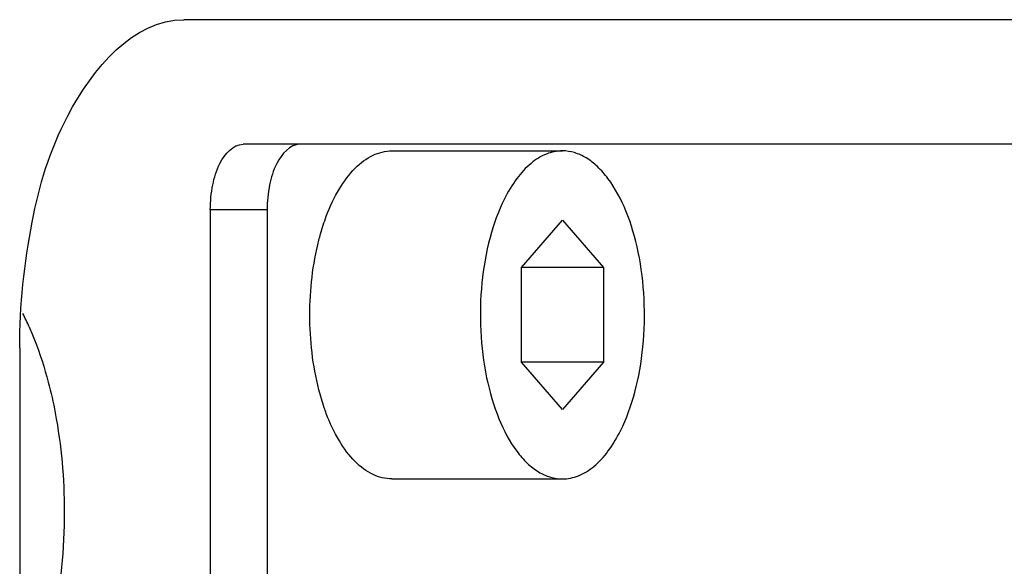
# Model space of a CAD drawing. Header units: millimetres. Extents: x 0 to 2550, y 0 to 1188.
# Tile 137 of 218: x 562.52 to 565.52, y 368.47 to 370.14. Entities that reach past the tile are written whole.
import ezdxf

# ---------------------------------------------------------------- set-up
doc = ezdxf.new("R2010")
doc.units = ezdxf.units.MM
doc.header["$LTSCALE"] = 46.255
for name, color, linetype in [('A1002801_SA_CARD_IO_ABL169', 7, 'CONTINUOUS'), ('A2700101_ABL168', 7, 'CONTINUOUS'), ('M1004001_PLATE2_PBL224', 7, 'CONTINUOUS'), ('M2000701_PBL228', 7, 'CONTINUOUS'), ('M2000801_PBL108', 7, 'CONTINUOUS'), ('P9140505_PBL195', 7, 'CONTINUOUS')]:
    doc.layers.add(name, color=color, linetype=linetype)

# ---------------------------------------------------------------- blocks, each defined once
blk = doc.blocks.new('M2000801_PBL108', base_point=(528.8864, 370.1387))
at = {"layer": 'M2000801_PBL108', "color": 7}
for p, q in [((568.0187, 370.1387), (563.0187, 370.1387)), ((562.5187, 369.1387), (562.5187, 365.1387))]:
    blk.add_line(p, q, dxfattribs=at)
blk.add_open_spline([(562.5187, 369.1387), (562.5187, 369.2669), (562.5447, 369.5128), (562.6488, 369.8801), (562.8657, 370.1387), (563.0187, 370.1387)], degree=3, knots=[0, 0, 0, 0, 0.324374, 0.612789, 1, 1, 1, 1], dxfattribs=at)
blk = doc.blocks.new('M1004001_PLATE2_PBL224', base_point=(565.5493, 367.1387))
at = {"layer": 'M1004001_PLATE2_PBL224', "color": 7}
for p, q in [((567.3327, 369.7587), (563.1995, 369.7587)), ((563.0995, 369.5587), (563.0995, 364.7187)), ((563.2727, 369.5587), (563.2727, 364.7187))]:
    blk.add_line(p, q, dxfattribs=at)
at = {"layer": 'M1004001_PLATE2_PBL224', "color": 2}
blk.add_line((563.2727, 369.5587), (563.0995, 369.5587), dxfattribs=at)
at = {"layer": 'M1004001_PLATE2_PBL224', "color": 7}
for points, knots in [([(563.0995, 369.5587), (563.0995, 369.5843), (563.1047, 369.6335), (563.1256, 369.707), (563.1689, 369.7587), (563.1995, 369.7587)], [0, 0, 0, 0, 0.324374, 0.612789, 1, 1, 1, 1]), ([(563.3727, 369.7587), (563.3421, 369.7587), (563.2988, 369.707), (563.2779, 369.6335), (563.2727, 369.5843), (563.2727, 369.5587)], [0, 0, 0, 0, 0.387211, 0.675626, 1, 1, 1, 1])]:
    blk.add_open_spline(points, degree=3, knots=knots, dxfattribs=at)
blk = doc.blocks.new('A1002801_SA_CARD_IO_ABL169', base_point=(565.5493, 367.1387))
at = {"layer": 'M1004001_PLATE2_PBL224'}
blk.add_blockref('M1004001_PLATE2_PBL224', (565.5493, 367.1387), dxfattribs=at)
blk = doc.blocks.new('P9140505_PBL195', base_point=(563.9126, 369.2387))
at = {"layer": 'P9140505_PBL195', "color": 7}
for p, q in [((563.6527, 369.7387), (564.1724, 369.7387)), ((564.0474, 369.383), (564.1724, 369.5273)), ((564.1724, 369.5273), (564.2974, 369.383)), ((564.0474, 369.0943), (564.0474, 369.383)), ((564.2974, 369.383), (564.0474, 369.383)), ((564.2974, 369.383), (564.2974, 369.0943)), ((564.2974, 369.0943), (564.0474, 369.0943)), ((564.1724, 368.95), (564.0474, 369.0943)), ((564.2974, 369.0943), (564.1724, 368.95)), ((563.6527, 368.7387), (564.1724, 368.7387))]:
    blk.add_line(p, q, dxfattribs=at)
for points, knots in [([(563.4529, 369.5392), (563.4638, 369.5681), (563.488, 369.6205), (563.5356, 369.6854), (563.5908, 369.728), (563.6331, 369.7387), (563.6527, 369.7387)], [0, 0, 0, 0, 0.310796, 0.577621, 0.80246, 1, 1, 1, 1]), ([(564.1724, 369.7387), (564.1558, 369.7387), (564.1207, 369.7314), (564.0728, 369.7008), (564.0297, 369.6532), (563.985, 369.5777), (563.947, 369.4705), (563.9234, 369.3345), (563.92, 369.1906), (563.937, 369.0505), (563.9729, 368.9259), (564.0185, 368.8385), (564.0632, 368.7868), (564.0978, 368.7595), (564.1344, 368.7426), (564.16, 368.7387), (564.1724, 368.7387)], [0, 0, 0, 0, 0.041125, 0.086504, 0.138845, 0.199082, 0.303068, 0.419173, 0.54045, 0.659119, 0.76781, 0.860911, 0.900921, 0.936778, 0.969325, 1, 1, 1, 1]), ([(564.1724, 368.7387), (564.1889, 368.7387), (564.2241, 368.746), (564.272, 368.7765), (564.315, 368.8242), (564.3597, 368.8996), (564.3978, 369.0068), (564.4213, 369.1429), (564.4247, 369.2868), (564.4077, 369.4268), (564.3719, 369.5514), (564.3262, 369.6388), (564.2815, 369.6905), (564.2469, 369.7178), (564.2103, 369.7348), (564.1847, 369.7387), (564.1724, 369.7387)], [0, 0, 0, 0, 0.041125, 0.086504, 0.138845, 0.199082, 0.303068, 0.419173, 0.54045, 0.659119, 0.76781, 0.860911, 0.900921, 0.936778, 0.969325, 1, 1, 1, 1]), ([(563.4303, 369.4667), (563.4319, 369.473), (563.4385, 369.4974), (563.4463, 369.5216), (563.4529, 369.5392)], [0, 0, 0, 0, 0.256769, 1, 1, 1, 1]), ([(563.4303, 369.0106), (563.4113, 369.0848), (563.3942, 369.2387), (563.4113, 369.3925), (563.4303, 369.4667)], [0, 0, 0, 0, 0.499999, 1, 1, 1, 1]), ([(563.4529, 368.9382), (563.4508, 368.9439), (563.4422, 368.9678), (563.435, 368.9921), (563.4303, 369.0106)], [0, 0, 0, 0, 0.243053, 1, 1, 1, 1]), ([(563.6527, 368.7387), (563.6331, 368.7387), (563.5908, 368.7493), (563.5356, 368.792), (563.488, 368.8568), (563.4638, 368.9092), (563.4529, 368.9382)], [0, 0, 0, 0, 0.197541, 0.42238, 0.689204, 1, 1, 1, 1])]:
    blk.add_open_spline(points, degree=3, knots=knots, dxfattribs=at)
blk = doc.blocks.new('M2000701_PBL228', base_point=(565.2501, 367.1387))
at = {"layer": 'M2000701_PBL228', "color": 7}
blk.add_arc((561.7431, 368.8464), 0.8798, 23.8639, 26.7882, dxfattribs=at)
for points, knots in [([(562.5477, 369.2023), (562.5534, 369.1893), (562.5763, 369.1343), (562.5944, 369.0775), (562.6059, 369.0337)], [0, 0, 0, 0, 0.239397, 1, 1, 1, 1]), ([(562.6059, 369.0337), (562.614, 369.0028), (562.643, 368.873), (562.6545, 368.7396), (562.6545, 368.6387)], [0, 0, 0, 0, 0.240638, 1, 1, 1, 1]), ([(562.6545, 368.6387), (562.6545, 368.5257), (562.6339, 368.3127), (562.5675, 368.1075), (562.5207, 368.0196)], [0, 0, 0, 0, 0.531619, 1, 1, 1, 1])]:
    blk.add_open_spline(points, degree=3, knots=knots, dxfattribs=at)
blk = doc.blocks.new('A2700101_ABL168', base_point=(565.2599, 367.1387))
at = {"layer": 'A1002801_SA_CARD_IO_ABL169'}
blk.add_blockref('A1002801_SA_CARD_IO_ABL169', (565.5493, 367.1387), dxfattribs=at)
at = {"layer": 'M2000701_PBL228'}
blk.add_blockref('M2000701_PBL228', (565.2501, 367.1387), dxfattribs=at)
at = {"layer": 'P9140505_PBL195'}
blk.add_blockref('P9140505_PBL195', (563.9126, 369.2387), dxfattribs=at)

msp = doc.modelspace()

# ---------------------------------------------------------------- block references
at = {"layer": 'A2700101_ABL168'}
msp.add_blockref('A2700101_ABL168', (565.2599, 367.1387), dxfattribs=at)
at = {"layer": 'M2000801_PBL108'}
msp.add_blockref('M2000801_PBL108', (528.8864, 370.1387), dxfattribs=at)

doc.saveas('drawing.dxf')
